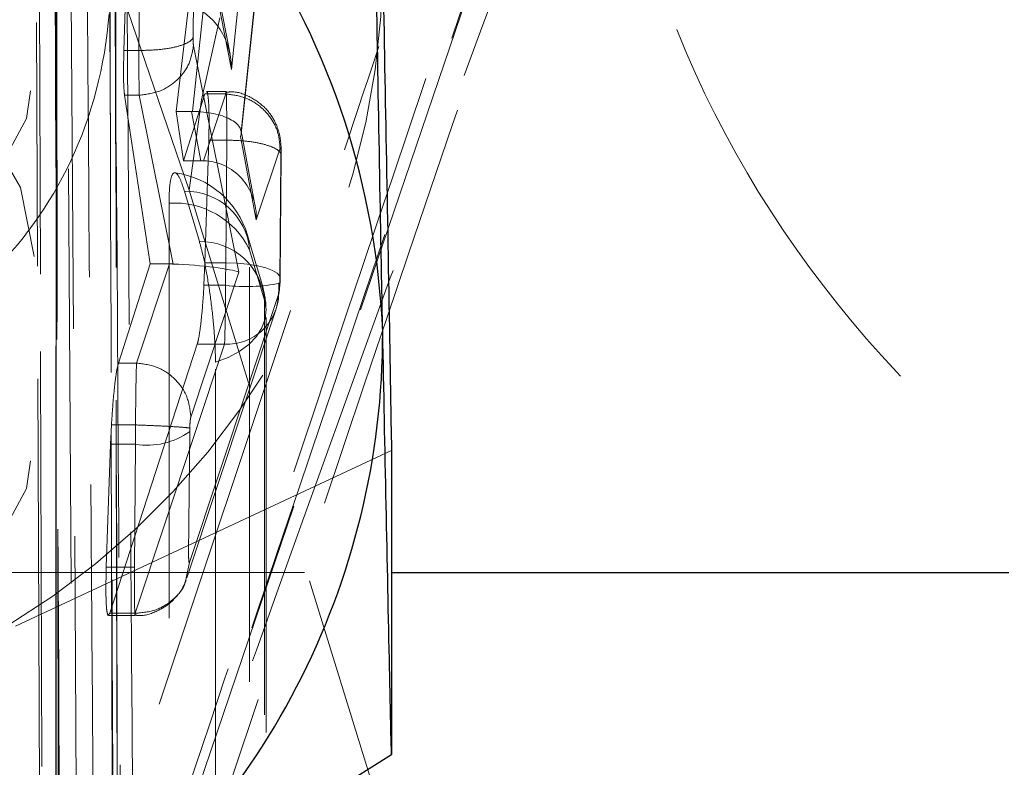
# Model space of a CAD drawing. Header units: millimetres. Extents: x 23 to 407, y 52 to 245.
# Tile 19 of 34: x 236.2 to 239.22, y 223.17 to 225.46. Entities that reach past the tile are written whole.
import ezdxf

# ---------------------------------------------------------------- set-up
doc = ezdxf.new("R2010")
doc.units = ezdxf.units.MM
doc.linetypes.add('HIDDEN', pattern=[1.905, 1.27, -0.635])

msp = doc.modelspace()

# ---------------------------------------------------------------- linework, layer by layer
at = {"color": 7, "linetype": 'HIDDEN', "lineweight": 18}
for p, q in [((236.31573, 224.4621), (236.31573, 230.34223)), ((236.34176, 226.90966), (236.36841, 222.60223)), ((236.3805, 222.60979), (236.35325, 226.90966)), ((236.85225, 225.30853), (237.01502, 226.87131)), ((236.63509, 222.76916), (237.93788, 226.6054)), ((237.01426, 226.38093), (236.8802, 225.10383)), ((236.88204, 225.11164), (237.014, 226.3688)), ((236.81116, 226.27597), (236.68349, 225.18002)), ((236.7332, 225.18), (236.84824, 226.27597)), ((236.848, 225.35501), (236.74152, 225.90042)), ((236.74396, 225.86321), (236.85225, 225.30853)), ((236.73502, 225.40686), (236.73863, 225.82052)), ((236.52314, 225.36671), (236.53688, 225.78117)), ((236.57262, 225.78117), (236.569, 225.36671)), ((236.72262, 224.93887), (236.47967, 225.65099)), ((236.26496, 225.54492), (236.26744, 224.68237)), ((236.25599, 225.45215), (236.2588, 224.70649)), ((236.87501, 224.68759), (236.73618, 225.38109)), ((236.569, 225.36671), (236.52314, 225.36671)), ((236.56901, 225.36671), (236.569, 225.36671)), ((236.6039, 224.71317), (236.52511, 225.22973)), ((236.57011, 225.22973), (236.52511, 225.22973)), ((236.57011, 225.22973), (236.67356, 224.71296)), ((236.57019, 225.22973), (236.57011, 225.22973)), ((236.70552, 225.02909), (236.77128, 225.23352)), ((236.83502, 225.23352), (236.7672, 225.02899)), ((236.835, 225.23352), (236.77128, 225.23352)), ((236.83584, 225.24084), (236.77563, 225.24084)), ((236.835, 225.23352), (236.83502, 225.23352)), ((236.68349, 225.18002), (236.70552, 225.02909)), ((236.73027, 225.18002), (236.68349, 225.18002)), ((236.7588, 225.02909), (236.73027, 225.18002)), ((236.92535, 224.88933), (236.88168, 225.12034)), ((236.78283, 225.09236), (236.77133, 224.71669)), ((236.83796, 225.09236), (236.78283, 225.09236)), ((236.83469, 224.71669), (236.83797, 225.09235)), ((236.8802, 225.10383), (236.92843, 224.8487)), ((236.92843, 224.8487), (237.00102, 225.0676)), ((236.7588, 225.02909), (236.70552, 225.02909)), ((237.00397, 225.04183), (237.00069, 224.66662)), ((237.00134, 224.67047), (237.00462, 225.04575)), ((237.00397, 225.04183), (237.00454, 225.04575)), ((236.75424, 224.78141), (236.70857, 224.93552)), ((238.02765, 220.70893), (236.72262, 224.93887)), ((236.90787, 224.7568), (236.95354, 224.60269)), ((236.50638, 224.40996), (236.6039, 224.71317)), ((236.66248, 224.71317), (236.56193, 224.40996)), ((236.66248, 224.71317), (236.6039, 224.71317)), ((236.72793, 224.24402), (236.87501, 224.68759)), ((236.77133, 224.71669), (236.76827, 224.64773)), ((236.83469, 224.71669), (236.77133, 224.71669)), ((237.00069, 224.66662), (237.00043, 224.6554)), ((236.83442, 224.64773), (236.76827, 224.64773)), ((237.00043, 224.6554), (237.00096, 224.65431)), ((236.99719, 224.62279), (236.72413, 223.79937)), ((237.03353, 224.57056), (236.43108, 222.76804)), ((236.71623, 223.75191), (236.98937, 224.5756)), ((236.7477, 224.46744), (236.48011, 223.64396)), ((236.5581, 223.64396), (236.83118, 224.46744)), ((236.83118, 224.46744), (236.7477, 224.46744)), ((236.5619, 224.40996), (236.50638, 224.40996)), ((236.56193, 224.40996), (236.5619, 224.40996)), ((236.2601, 224.36187), (236.27235, 221.1164)), ((236.48231, 224.16113), (236.48502, 224.22033)), ((236.55868, 224.22033), (236.48502, 224.22033)), ((236.55869, 224.22033), (236.55868, 224.22033)), ((236.72448, 224.20052), (236.72469, 224.21052)), ((236.7212, 223.8252), (236.72448, 224.20052)), ((236.46932, 223.78547), (236.48231, 224.16113)), ((236.55847, 224.16113), (236.48231, 224.16113)), ((236.55847, 224.16113), (236.55518, 223.78547)), ((237.34213, 224.14223), (236.0224, 223.52561)), ((236.55519, 223.78547), (236.46932, 223.78547)), ((236.72413, 223.79937), (236.7141, 223.75265)), ((231.9961, 223.76872), (237.34213, 223.76872)), ((236.7141, 223.75265), (236.71243, 223.74485)), ((236.48011, 223.64396), (236.47578, 223.63857)), ((236.47578, 223.63669), (236.5573, 223.63669)), ((236.5581, 223.64396), (236.48011, 223.64396)), ((236.55813, 223.64395), (236.5581, 223.64396))]:
    msp.add_line(p, q, dxfattribs=at)
at = {"color": 7, "linetype": 'Continuous', "lineweight": 25}
for p, q in [((236.31573, 213.24269), (236.31573, 224.4621)), ((237.34213, 224.14223), (237.34213, 223.21175)), ((237.34213, 223.76872), (239.23239, 223.76872)), ((236.26698, 222.53873), (237.34213, 223.21175))]:
    msp.add_line(p, q, dxfattribs=at)
at = {"color": 7, "linetype": 'HIDDEN', "lineweight": 18, "flags": 128}
for points in [[(234.62038, 227.08617), (234.11275, 227.00517), (233.65762, 226.78611), (233.29954, 226.45046), (233.07356, 226.03106), (233.0018, 225.56898), (233.09129, 225.10943), (233.33326, 224.69741), (233.70403, 224.37324), (234.16731, 224.16867), (234.67774, 224.10371), (235.18537, 224.18471), (235.6405, 224.40377), (235.99858, 224.73942), (236.22456, 225.15882), (236.29632, 225.6209), (236.20684, 226.08045), (235.96486, 226.49247), (235.76319, 226.69366)], [(236.49234, 221.01465), (236.49121, 221.42755), (236.48678, 223.07915), (236.47859, 226.30794)], [(236.49532, 226.20152), (236.49619, 225.78862), (236.49976, 224.13703), (236.50719, 220.90455)], [(236.32629, 220.72636), (236.3255, 221.13278), (236.32237, 222.78408), (236.31666, 226.02245)], [(234.62038, 225.95334), (234.11275, 225.87233), (233.65762, 225.65328), (233.29954, 225.31762), (233.07356, 224.89823), (233.0018, 224.43614), (233.09129, 223.97659), (233.33326, 223.56457), (233.70403, 223.24041), (234.16731, 223.03583), (234.67774, 222.97087), (235.18537, 223.05188), (235.6405, 223.27093), (235.99858, 223.60658), (236.22456, 224.02598), (236.29632, 224.48807), (236.20684, 224.94761), (235.96486, 225.35964), (235.59409, 225.6838), (235.13082, 225.88838), (234.62038, 225.95334)], [(236.66128, 224.89925), (236.66125, 224.48652), (236.6611, 222.83559), (236.66083, 219.76606)], [(236.94701, 224.64736), (236.91504, 224.75523), (236.90134, 224.80147)], [(236.90745, 219.62363), (236.90748, 220.03635), (236.90762, 221.68727), (236.90787, 224.7568)], [(237.00069, 224.66662), (237.00016, 224.6759), (236.99254, 224.685), (236.97815, 224.69355), (236.95762, 224.70116), (236.93181, 224.70753), (236.90185, 224.71236), (236.869, 224.71546), (236.83469, 224.71669)], [(236.95354, 224.60269), (236.95811, 224.57411), (236.9554, 224.54544), (236.94548, 224.51744), (236.92862, 224.49086), (236.90527, 224.46643), (236.87606, 224.4448), (236.84178, 224.42654), (236.80335, 224.41216)], [(236.95354, 224.60269), (236.95351, 224.18996), (236.95339, 222.53904), (236.95315, 219.50149)], [(236.95778, 219.46921), (236.95806, 223.04007), (236.95816, 224.57043)], [(236.26812, 224.44484), (236.26823, 224.40714), (236.27804, 221.17614)], [(236.803, 219.31095), (236.80303, 219.72368), (236.80314, 221.3746), (236.80335, 224.41216)]]:
    msp.add_lwpolyline(points, dxfattribs=at)
at = {"color": 7, "linetype": 'HIDDEN', "lineweight": 18}
for centre, radius, start, end in [((240.06816, 224.61849), 3.36084, 100.41481, 174.52993), ((234.94028, 225.63982), 2.37504, 297.10476, 359.93125), ((236.64183, 224.72456), 0.27067, 16.5071, 81.94742), ((236.71288, 224.73983), 0.19573, 4.97282, 91.26146), ((236.67759, 224.64283), 0.25694, 26.33165, 93.64001), ((236.75855, 224.58573), 0.19572, 4.96985, 91.26461), ((236.89755, 225.1602), 0.51635, 262.97661, 281.55276), ((236.6875, 224.57045), 0.27067, 359.99578, 16.50698), ((236.69427, 224.64404), 0.30293, 346.92853, 2.14881), ((236.83824, 224.62627), 0.15899, 267.45653, 358.74681), ((236.59441, 224.37918), 0.22099, 260.63924, 306.05545), ((241.37273, 220.38935), 3.36032, 100.40751, 174.54262)]:
    msp.add_arc(centre, radius, start, end, dxfattribs=at)
at = {"color": 7, "linetype": 'Continuous', "lineweight": 25}
for centre, radius, start, end in [((234.92233, 224.40637), 2.39499, 2.33941, 64.802), ((234.96917, 224.49888), 2.34616, 305.02554, 0.12831)]:
    msp.add_arc(centre, radius, start, end, dxfattribs=at)
at = {"color": 7, "linetype": 'HIDDEN', "lineweight": 18}
for centre, major_axis, ratio, start_param, end_param in [((236.68623, 225.3138), (-0.00871, 0.19555), 0.8478272, 4.6477333, 6.1769068), ((236.72606, 225.04631), (0.16692, 0.00933), 0.7990917, 1.4833827, 1.500943), ((236.71419, 225.10909), (0.16799, 0.00691), 0.4203114, 6.1112946, 7.72328), ((236.74359, 224.95358), (0.16768, 0.00857), 0.4474057, 1.406715, 1.4571109), ((236.76242, 224.85397), (0.01167, 0.17472), 0.9484849, 4.7455516, 6.3247013), ((236.6834, 224.61565), (0.16831, -0.01794), 0.5695381, 1.6897829, 1.7558197), ((236.709, 224.69285), (0.17202, -0.01056), 0.1062683, 0.2716748, 1.7847865), ((236.83182, 224.6632), (0.00103, 0.19898), 0.0134926, 4.6345958, 4.9842914), ((236.56152, 224.21503), (0.00109, 0.20113), 0.0142364, 1.5444595, 1.8419495)]:
    msp.add_ellipse(centre, major_axis=major_axis, ratio=ratio, start_param=start_param, end_param=end_param, dxfattribs=at)
for points, knots in [([(232.81573, 225.59494), (232.83296, 225.77041), (232.86739, 226.12084), (233.13212, 226.64444), (233.5392, 227.1106), (234.0631, 227.42634), (234.6339, 227.53283), (235.15616, 227.44582), (235.64635, 227.18958), (236.08405, 226.76978), (236.40178, 226.20906), (236.51452, 225.62043), (236.42953, 225.12021), (236.19078, 224.72034), (235.79742, 224.41154), (235.28477, 224.23073), (234.71563, 224.16818), (234.18829, 224.20275), (233.69385, 224.33112), (233.24945, 224.57684), (232.93293, 224.96061), (232.82284, 225.34091), (232.81697, 225.55051), (232.81573, 225.59494)], [0, 0, 0, 0, 0.048047, 0.0959573, 0.1474065, 0.2045132, 0.24871, 0.2929608, 0.3370324, 0.3883237, 0.4456461, 0.4989882, 0.5457248, 0.5918958, 0.6429179, 0.6997705, 0.7443882, 0.789088, 0.8328184, 0.8833358, 0.9404847, 0.9873854, 1, 1, 1, 1]), ([(236.32838, 222.57717), (236.32409, 223.36288), (236.31555, 224.92394), (236.30771, 226.48605), (236.30381, 227.26192)], [0, 0, 0, 0, 0.5033221, 1, 1, 1, 1]), ([(237.91291, 227.18392), (237.91198, 227.18117), (237.87886, 227.08383), (237.71728, 226.60828), (237.47859, 225.90382), (237.27514, 225.29391), (237.1979, 225.06233)], [0, 0, 0, 0, 0.0038907, 0.1376244, 0.672559, 1, 1, 1, 1]), ([(238.05805, 227.0848), (237.80449, 226.33734), (237.29813, 224.84468), (236.80115, 223.35243), (236.55303, 222.60744)], [0, 0, 0, 0, 0.50075999, 1, 1, 1, 1]), ([(236.48805, 226.98995), (236.48847, 226.92115), (236.49055, 226.57712), (236.49931, 225.14517), (236.50809, 223.782), (236.51511, 222.69406)], [0, 0, 0, 0, 0.0480495, 0.2402454, 1, 1, 1, 1]), ([(236.55292, 222.62285), (236.55247, 222.68652), (236.55007, 223.02541), (236.53987, 224.48072), (236.53064, 225.87234), (236.52325, 226.98875)], [0, 0, 0, 0, 0.0437498, 0.232864, 1, 1, 1, 1]), ([(236.43108, 222.76804), (236.4308, 222.80615), (236.42852, 223.11946), (236.41853, 224.50176), (236.40935, 225.84595), (236.40205, 226.91494)], [0, 0, 0, 0, 0.0275739, 0.2266556, 1, 1, 1, 1]), ([(236.53063, 222.17536), (236.88367, 223.22932), (237.3923, 224.74781), (237.91378, 226.26673), (238.07331, 226.73139)], [0, 0, 0, 0, 0.6940826, 1, 1, 1, 1]), ([(237.93856, 226.60531), (237.77902, 226.14109), (237.25754, 224.62366), (236.74892, 223.10593), (236.3959, 222.05252)], [0, 0, 0, 0, 0.30592639, 1, 1, 1, 1]), ([(238.00835, 226.47974), (237.90015, 226.19162), (237.41668, 224.90414), (236.95091, 223.59474), (236.58938, 222.57835)], [0, 0, 0, 0, 0.2237801, 1, 1, 1, 1]), ([(240.52118, 223.4084), (240.20037, 223.52785), (239.52287, 223.78012), (238.69479, 224.51421), (238.2806, 225.21529), (238.06226, 225.87809), (238.01145, 226.21663), (238.00838, 226.4768), (238.00835, 226.47974)], [0, 0, 0, 0, 0.2296999, 0.4851068, 0.7484825, 0.8047731, 0.9977935, 1, 1, 1, 1]), ([(236.50795, 220.89223), (236.50648, 221.50513), (236.50225, 223.27032), (236.49886, 225.0355), (236.49664, 226.18778)], [0, 0, 0, 0, 0.3472186, 1, 1, 1, 1]), ([(236.47967, 225.65099), (236.48345, 224.62445), (236.49049, 222.70705), (236.49789, 220.78849), (236.50132, 219.89709)], [0, 0, 0, 0, 0.53537944, 1, 1, 1, 1]), ([(236.56901, 225.36671), (236.58775, 225.36707), (236.62523, 225.36778), (236.67511, 225.37518), (236.71305, 225.38637), (236.72839, 225.39652), (236.73362, 225.40348), (236.73446, 225.4055), (236.73502, 225.40686)], [0, 0, 0, 0, 0.227483, 0.45496, 0.6824451, 0.9099272, 0.9392098, 1, 1, 1, 1]), ([(236.57019, 225.22973), (236.59118, 225.23237), (236.63315, 225.23767), (236.68678, 225.27261), (236.72561, 225.322), (236.73266, 225.36139), (236.73618, 225.38109)], [0, 0, 0, 0, 0.2499978, 0.5000012, 0.749999, 1, 1, 1, 1]), ([(236.73618, 225.38109), (236.73597, 225.38252), (236.73556, 225.38533), (236.73524, 225.39114), (236.73502, 225.39811), (236.73502, 225.40327), (236.73502, 225.40686)], [0, 0, 0, 0, 0.27959523, 0.54684625, 0.68406643, 1, 1, 1, 1]), ([(236.52511, 225.22973), (236.52435, 225.23675), (236.52258, 225.25329), (236.52152, 225.29947), (236.52259, 225.34382), (236.52314, 225.36671)], [0, 0, 0, 0, 0.2632351, 0.6197559, 1, 1, 1, 1]), ([(236.56901, 225.36671), (236.56901, 225.3667), (236.56901, 225.34723), (236.56901, 225.32012), (236.56923, 225.28325), (236.56958, 225.25272), (236.56991, 225.23662), (236.57019, 225.22973), (236.57019, 225.22973)], [0, 0, 0, 0, 0.0002152, 0.3162357, 0.4499352, 0.7125459, 0.9997926, 1, 1, 1, 1]), ([(236.77563, 225.23899), (236.776, 225.23956), (236.77822, 225.24299), (236.78114, 225.22664), (236.78363, 225.19026), (236.78403, 225.14156), (236.78317, 225.10621), (236.78283, 225.09236)], [0, 0, 0, 0, 0.05262667, 0.31324638, 0.57316529, 0.83277129, 1, 1, 1, 1]), ([(236.83796, 225.09236), (236.83796, 225.09237), (236.83796, 225.10578), (236.83799, 225.1401), (236.83775, 225.17796), (236.8373, 225.2129), (236.83667, 225.23712), (236.8358, 225.24343), (236.83523, 225.23706), (236.835, 225.23352), (236.835, 225.23352)], [0, 0, 0, 0, 0.0001139, 0.1316807, 0.3464766, 0.4394131, 0.6541665, 0.8703455, 0.9998786, 1, 1, 1, 1]), ([(237.00102, 225.0676), (236.99995, 225.08219), (236.99772, 225.11261), (236.97673, 225.15804), (236.94077, 225.198), (236.89101, 225.22686), (236.85368, 225.2313), (236.83502, 225.23352)], [0, 0, 0, 0, 0.172335, 0.3594011, 0.5729431, 0.7864681, 1, 1, 1, 1]), ([(237.00454, 225.03585), (237.00461, 225.04788), (237.00477, 225.07246), (237.00091, 225.10881), (236.98628, 225.15135), (236.95696, 225.1932), (236.91127, 225.22574), (236.86683, 225.24257), (236.84147, 225.23911), (236.83591, 225.23835)], [0, 0, 0, 0, 0.1240014, 0.2534683, 0.3967796, 0.5566892, 0.7493864, 0.9450994, 1, 1, 1, 1]), ([(237.00454, 225.04575), (237.00457, 225.04593), (237.0051, 225.04931), (237.00063, 225.05782), (236.98211, 225.07053), (236.94404, 225.08227), (236.8942, 225.09043), (236.85671, 225.09171), (236.83797, 225.09235)], [0, 0, 0, 0, 0.0073929, 0.1425346, 0.3569, 0.5712666, 0.7856343, 1, 1, 1, 1]), ([(237.00102, 225.0676), (237.00124, 225.06811), (237.00181, 225.06948), (237.00268, 225.06821), (237.00331, 225.06385), (237.00376, 225.05744), (237.00399, 225.05052), (237.00398, 225.04419), (237.00397, 225.04183)], [0, 0, 0, 0, 0.1283131, 0.3428438, 0.5573319, 0.6510607, 0.8702775, 1, 1, 1, 1]), ([(236.70857, 224.93552), (236.70409, 224.9491), (236.69421, 224.97906), (236.6803, 224.99699), (236.66894, 224.98734), (236.66234, 224.95258), (236.6616, 224.91544), (236.66128, 224.89925)], [0, 0, 0, 0, 0.1801813, 0.3974982, 0.6148224, 0.8321389, 1, 1, 1, 1]), ([(236.80335, 224.41216), (236.80335, 224.41249), (236.80334, 224.4352), (236.80143, 224.4871), (236.79336, 224.57456), (236.781, 224.66217), (236.76722, 224.73382), (236.75802, 224.76752), (236.75424, 224.78141)], [0, 0, 0, 0, 0.0030876, 0.2151717, 0.427261, 0.6393604, 0.8514434, 1, 1, 1, 1]), ([(237.00096, 224.65419), (237.00101, 224.65556), (237.00121, 224.66104), (237.00129, 224.66648), (237.00134, 224.67057)], [0, 0, 0, 0, 0.2492366, 1, 1, 1, 1]), ([(236.76827, 224.64773), (236.76679, 224.62498), (236.76382, 224.57949), (236.7578, 224.52163), (236.75222, 224.48405), (236.74894, 224.47201), (236.7477, 224.46744)], [0, 0, 0, 0, 0.2767174, 0.5534261, 0.8303513, 1, 1, 1, 1]), ([(236.83118, 224.46744), (236.83118, 224.46744), (236.83155, 224.47333), (236.83228, 224.49336), (236.83319, 224.54161), (236.83425, 224.59605), (236.83396, 224.63306), (236.83442, 224.64771), (236.83442, 224.64773)], [0, 0, 0, 0, 0.00015574, 0.27678275, 0.54892301, 0.82096532, 0.99983818, 1, 1, 1, 1]), ([(237.00043, 224.6554), (237.00031, 224.65271), (237.00002, 224.64594), (236.99928, 224.63612), (236.99828, 224.62719), (236.99755, 224.62426), (236.99719, 224.62279)], [0, 0, 0, 0, 0.1820025, 0.4566913, 0.7274839, 1, 1, 1, 1]), ([(236.48502, 224.22033), (236.48649, 224.24315), (236.48941, 224.28879), (236.49539, 224.34827), (236.50128, 224.39044), (236.50484, 224.40406), (236.50638, 224.40996)], [0, 0, 0, 0, 0.2655894, 0.5311651, 0.7970368, 1, 1, 1, 1]), ([(236.5619, 224.40996), (236.5619, 224.40996), (236.56151, 224.4037), (236.56081, 224.38243), (236.55977, 224.33163), (236.55915, 224.27491), (236.55868, 224.23639), (236.55868, 224.22035), (236.55868, 224.22033)], [0, 0, 0, 0, 0.00015016, 0.28386364, 0.55004244, 0.81223099, 0.99984495, 1, 1, 1, 1]), ([(236.56193, 224.40996), (236.5838, 224.407), (236.62754, 224.40107), (236.6826, 224.36224), (236.72091, 224.30774), (236.72559, 224.26526), (236.72793, 224.24402)], [0, 0, 0, 0, 0.2500019, 0.4999987, 0.7500035, 1, 1, 1, 1]), ([(236.72469, 224.21052), (236.72481, 224.21336), (236.72508, 224.22021), (236.7258, 224.2302), (236.7268, 224.23944), (236.72755, 224.24247), (236.72793, 224.24402)], [0, 0, 0, 0, 0.1876965, 0.4529256, 0.7182376, 1, 1, 1, 1]), ([(236.55869, 224.22034), (236.57742, 224.21965), (236.61487, 224.21827), (236.66477, 224.2158), (236.70299, 224.21333), (236.72068, 224.21156), (236.72385, 224.21074), (236.72469, 224.21052)], [0, 0, 0, 0, 0.2265445, 0.4530881, 0.679633, 0.9149036, 1, 1, 1, 1]), ([(236.72413, 223.79937), (236.72394, 223.79892), (236.72342, 223.79768), (236.7226, 223.79845), (236.72181, 223.80307), (236.7213, 223.81147), (236.72117, 223.81959), (236.7212, 223.82438), (236.7212, 223.8252)], [0, 0, 0, 0, 0.1106049, 0.3081964, 0.5231836, 0.7381019, 0.9551867, 1, 1, 1, 1]), ([(236.47467, 223.63719), (236.47319, 223.64102), (236.47023, 223.64867), (236.46808, 223.68795), (236.46788, 223.73601), (236.46892, 223.7715), (236.46932, 223.78547)], [0, 0, 0, 0, 0.274817, 0.5487704, 0.8223471, 1, 1, 1, 1]), ([(236.55519, 223.78546), (236.55519, 223.78545), (236.55519, 223.78068), (236.55514, 223.75434), (236.55529, 223.71013), (236.5558, 223.66421), (236.55659, 223.63867), (236.55741, 223.63433), (236.55794, 223.64139), (236.55813, 223.64395)], [0, 0, 0, 0, 0.000099, 0.0475875, 0.2592402, 0.4722061, 0.6880124, 0.8870681, 1, 1, 1, 1]), ([(236.55723, 223.63824), (236.56063, 223.63774), (236.58355, 223.6344), (236.62238, 223.64775), (236.66304, 223.67202), (236.68905, 223.69952), (236.70482, 223.72357), (236.7109, 223.73849), (236.71336, 223.74453)], [0, 0, 0, 0, 0.0507596, 0.343058, 0.5767087, 0.754008, 0.9004087, 1, 1, 1, 1]), ([(236.71243, 223.74485), (236.71202, 223.74276), (236.7076, 223.72029), (236.67646, 223.68554), (236.62335, 223.64949), (236.57987, 223.64579), (236.55813, 223.64395)], [0, 0, 0, 0, 0.0330693, 0.3553751, 0.6776875, 1, 1, 1, 1])]:
    msp.add_open_spline(points, degree=3, knots=knots, dxfattribs=at)
at = {"color": 7, "linetype": 'Continuous', "lineweight": 25}
for points, knots in [([(237.31532, 224.50413), (237.31316, 224.61781), (237.30409, 225.09433), (237.29525, 225.60785), (237.28852, 225.99887)], [0, 0, 0, 0, 0.2385513, 1, 1, 1, 1]), ([(237.31532, 225.63697), (237.32241, 225.25623), (237.33148, 224.7684), (237.34021, 224.25494), (237.34213, 224.14223)], [0, 0, 0, 0, 0.7804762, 1, 1, 1, 1]), ([(237.34213, 223.21175), (237.34021, 223.2983), (237.33148, 223.69253), (237.32241, 224.14836), (237.31532, 224.50413)], [0, 0, 0, 0, 0.2195239, 1, 1, 1, 1])]:
    msp.add_open_spline(points, degree=3, knots=knots, dxfattribs=at)

doc.saveas('drawing.dxf')
